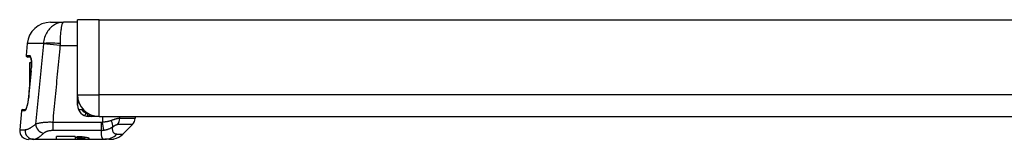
# Model space of a CAD drawing. Header units: inches. Extents: x 2.3 to 50.7, y 3.7 to 26.2.
# Tile 1 of 29: x 2.311 to 8.983, y 3.657 to 4.468. Entities that reach past the tile are written whole.
import ezdxf

# ---------------------------------------------------------------- set-up
doc = ezdxf.new("R2010")
doc.units = ezdxf.units.IN
doc.header["$MEASUREMENT"] = 0
doc.layers.add('Visible Edges(ANSI)', color=7, linetype='Continuous', lineweight=25)
doc.layers.add('Visible Tangent Edges(ANSI)', color=7, linetype='Continuous', lineweight=25)

msp = doc.modelspace()

# ---------------------------------------------------------------- linework, layer by layer
at = {"layer": 'Visible Edges(ANSI)'}
for p, q in [((2.5189, 4.4506), (2.6079, 4.4506)), ((2.7026, 4.4506), (2.6079, 4.4506)), ((2.8486, 4.4684), (2.7026, 4.4684)), ((2.7026, 3.9584), (2.7026, 4.4684)), ((2.8486, 4.4684), (12.6366, 4.4684)), ((2.362, 4.3068), (2.3549, 4.225)), ((2.3844, 4.2143), (2.3647, 4.2143)), ((2.3903, 4.1753), (2.3778, 4.1753)), ((2.3778, 4.1753), (2.3778, 4.1002)), ((2.3858, 4.1002), (2.3778, 4.1002)), ((2.3778, 4.1002), (2.3778, 4.0497)), ((2.3813, 4.0497), (2.3778, 4.0497)), ((2.3778, 4.0497), (2.3778, 4.0487)), ((2.3812, 4.0487), (2.3778, 4.0487)), ((2.3778, 4.0487), (2.3778, 4.0426)), ((2.3806, 4.0426), (2.3778, 4.0426)), ((2.3778, 4.0426), (2.3778, 4.0109)), ((2.7026, 3.8874), (2.7026, 3.9584)), ((2.3222, 3.851), (2.3108, 3.7209)), ((2.332, 3.86), (2.3519, 3.86)), ((2.7079, 3.8597), (2.7411, 3.8597)), ((2.8486, 3.8124), (2.7776, 3.8124)), ((2.8245, 3.8124), (2.8245, 3.8144)), ((2.8486, 3.8124), (12.6366, 3.8124)), ((3.0926, 3.8124), (3.0926, 3.7992)), ((3.009, 3.6913), (3.0753, 3.7575)), ((2.5611, 3.6567), (2.5611, 3.6748)), ((2.687, 3.6748), (2.5611, 3.6748)), ((2.687, 3.6748), (2.687, 3.6567)), ((2.6969, 3.667), (2.6969, 3.673)), ((2.7166, 3.673), (2.6969, 3.673)), ((2.753, 3.6615), (2.753, 3.6706)), ((2.4049, 3.6567), (2.3696, 3.6567)), ((2.4049, 3.6567), (2.8874, 3.6567)), ((2.5611, 3.6567), (2.687, 3.6567)), ((2.6969, 3.667), (2.7166, 3.667)), ((2.6969, 3.6568), (2.6969, 3.658)), ((2.7166, 3.658), (2.6969, 3.658)), ((2.6969, 3.6568), (2.7166, 3.6568)), ((2.9139, 3.6567), (2.8874, 3.6567)), ((2.9159, 3.6567), (2.9139, 3.6567)), ((2.9191, 3.6567), (2.9159, 3.6567)), ((2.9191, 3.6567), (2.9203, 3.6567)), ((2.9203, 3.6567), (2.9203, 3.6567))]:
    msp.add_line(p, q, dxfattribs=at)
at = {"layer": 'Visible Edges(ANSI)', "flags": 128}
for points in [[(2.3878, 4.2021), (2.3866, 4.2077), (2.3853, 4.2121), (2.3842, 4.2149), (2.3836, 4.2159)], [(2.3844, 4.2143), (2.3861, 4.2095), (2.3878, 4.2021)], [(2.3878, 4.2021), (2.3887, 4.196), (2.3895, 4.189), (2.39, 4.1813), (2.3904, 4.173), (2.3904, 4.1643), (2.3902, 4.1552), (2.3898, 4.1459), (2.3891, 4.1365)], [(2.3511, 3.859), (2.3515, 3.8595), (2.3525, 3.8609), (2.3539, 3.8632), (2.3553, 3.8662), (2.3585, 3.8743), (2.3617, 3.8845), (2.3647, 3.8966), (2.3675, 3.9101), (2.3697, 3.9246), (2.3714, 3.9396)], [(2.7166, 3.6568), (2.725, 3.6568), (2.7336, 3.6568), (2.7419, 3.6569), (2.7498, 3.657), (2.757, 3.6572), (2.7634, 3.6575), (2.7689, 3.6578), (2.7737, 3.6583), (2.7776, 3.6589), (2.7804, 3.6596), (2.782, 3.6605), (2.7825, 3.6615), (2.7819, 3.6626), (2.7802, 3.6638), (2.7774, 3.6651), (2.7735, 3.6664), (2.7687, 3.6677), (2.7632, 3.6689), (2.7569, 3.67), (2.7497, 3.671), (2.7419, 3.6718), (2.7335, 3.6725), (2.725, 3.6729), (2.7166, 3.673)], [(2.7166, 3.667), (2.7212, 3.6669), (2.7259, 3.6667), (2.7305, 3.6665), (2.7349, 3.6661), (2.7389, 3.6656), (2.7423, 3.6651), (2.7454, 3.6646), (2.7481, 3.664), (2.7502, 3.6633), (2.7518, 3.6627), (2.7527, 3.662), (2.753, 3.6615), (2.7527, 3.6609), (2.7518, 3.6604), (2.7503, 3.6599), (2.7481, 3.6595), (2.7455, 3.6591), (2.7424, 3.6588), (2.7389, 3.6586), (2.7349, 3.6584), (2.7306, 3.6582), (2.726, 3.6581), (2.7212, 3.6581), (2.7166, 3.658)], [(2.9139, 3.6567), (2.9144, 3.6567), (2.915, 3.6567), (2.9155, 3.6567), (2.9161, 3.6567), (2.9166, 3.6567), (2.9172, 3.6567), (2.9177, 3.6567), (2.9183, 3.6567), (2.9188, 3.6568), (2.9194, 3.6568), (2.9199, 3.6568), (2.9205, 3.6568), (2.9211, 3.6568), (2.9216, 3.6569), (2.9222, 3.6569), (2.9228, 3.6569), (2.9233, 3.657), (2.9239, 3.657), (2.9245, 3.6571), (2.925, 3.6571), (2.9256, 3.6571), (2.9262, 3.6572), (2.9268, 3.6572), (2.9273, 3.6573)], [(2.9273, 3.6573), (2.9268, 3.6572), (2.9263, 3.6572), (2.9259, 3.6571), (2.9254, 3.6571), (2.9249, 3.6571), (2.9244, 3.657), (2.9239, 3.657), (2.9234, 3.6569), (2.9229, 3.6569), (2.9225, 3.6569), (2.922, 3.6568), (2.9215, 3.6568), (2.921, 3.6568), (2.9205, 3.6568), (2.9201, 3.6568), (2.9196, 3.6567), (2.9191, 3.6567), (2.9187, 3.6567), (2.9182, 3.6567), (2.9177, 3.6567), (2.9173, 3.6567), (2.9168, 3.6567), (2.9163, 3.6567), (2.9159, 3.6567)], [(2.9191, 3.6567), (2.9214, 3.6567), (2.9237, 3.6567), (2.9258, 3.6568), (2.9279, 3.6569), (2.9299, 3.657), (2.9319, 3.6571), (2.9337, 3.6572), (2.9355, 3.6574), (2.9371, 3.6575), (2.9387, 3.6577), (2.9402, 3.6578), (2.9416, 3.658), (2.9429, 3.6582), (2.9441, 3.6583), (2.9452, 3.6585), (2.9461, 3.6586), (2.947, 3.6587), (2.9478, 3.6589), (2.9484, 3.659), (2.9489, 3.659), (2.9493, 3.6591), (2.9496, 3.6591), (2.9498, 3.6592), (2.9498, 3.6592)]]:
    msp.add_lwpolyline(points, dxfattribs=at)
at = {"layer": 'Visible Edges(ANSI)'}
for centre, radius, start, end in [((2.5189, 4.2931), 0.1575, 90, 175), ((2.3647, 4.2242), 0.00984, 175, 270), ((3065.1917, -271.9004), 3075.2164, 174.8503948, 174.8537794), ((2.8486, 3.9584), 0.146, 180, 270), ((2.7321, 3.8929), 0.0295, 138.47742, 180), ((2.7776, 3.8874), 0.075, 180, 270), ((2.332, 3.8502), 0.00984, 90, 175), ((2.7973, 3.8321), 0.0197, 183.73345, 270), ((3.0335, 3.7992), 0.0591, 315, 0), ((2.3696, 3.7157), 0.0591, 175, 270), ((2.9255, 3.7748), 0.1181, 281.88103, 315)]:
    msp.add_arc(centre, radius, start, end, dxfattribs=at)
for centre, major_axis, ratio, start_param, end_param in [((1.8126, 4.1723), (-0.2175, -2.413), 0.23832, 1.570817, 1.57741), ((2.8115, 3.8274), (0.00984, 0), 0.999391, 4.349714, 4.522289)]:
    msp.add_ellipse(centre, major_axis=major_axis, ratio=ratio, start_param=start_param, end_param=end_param, dxfattribs=at)
at = {"layer": 'Visible Tangent Edges(ANSI)'}
for p, q in [((2.8486, 3.9584), (2.8486, 4.4684)), ((2.4711, 4.3068), (2.362, 4.3068)), ((2.5859, 4.2931), (2.4709, 4.304)), ((2.5859, 4.2931), (2.7026, 4.2931)), ((2.3549, 4.225), (2.3782, 4.225)), ((2.3877, 4.1206), (2.388, 4.1205)), ((2.3714, 3.9396), (2.3717, 3.9396)), ((2.7026, 3.9584), (2.8486, 3.9584)), ((12.6366, 3.9584), (2.8486, 3.9584)), ((2.8486, 3.8124), (2.8486, 3.9584)), ((2.7026, 3.927), (2.706, 3.927)), ((2.3449, 3.851), (2.3222, 3.851)), ((2.7579, 3.8357), (2.7509, 3.8173)), ((2.7579, 3.844), (2.7579, 3.8357)), ((2.7678, 3.8321), (2.7754, 3.8321)), ((2.8724, 3.8124), (2.8724, 3.7723)), ((2.9887, 3.7992), (2.9887, 3.8124)), ((2.5366, 3.7182), (2.5366, 3.7717)), ((2.8646, 3.7717), (2.5366, 3.7717)), ((2.8646, 3.7182), (2.8646, 3.7717)), ((2.8802, 3.7191), (2.8724, 3.7723)), ((3.0753, 3.7575), (2.9726, 3.7575)), ((2.9887, 3.7992), (3.0926, 3.7992)), ((2.3108, 3.7209), (2.3476, 3.7209)), ((2.5366, 3.7182), (2.8646, 3.7182)), ((2.7166, 3.667), (2.7166, 3.673)), ((2.9685, 3.6913), (3.009, 3.6913)), ((2.7166, 3.6568), (2.7166, 3.658))]:
    msp.add_line(p, q, dxfattribs=at)
at = {"layer": 'Visible Tangent Edges(ANSI)', "flags": 128}
for points in [[(2.6079, 4.4506), (2.6001, 4.4503), (2.5922, 4.4495), (2.5844, 4.4483), (2.5767, 4.4465), (2.569, 4.4442), (2.5615, 4.4414), (2.554, 4.438), (2.5467, 4.4342), (2.5396, 4.4298), (2.5326, 4.4249), (2.5258, 4.4195), (2.5193, 4.4136), (2.513, 4.4071), (2.507, 4.4002), (2.5014, 4.3927), (2.4961, 4.3847), (2.4912, 4.3762), (2.4867, 4.3673), (2.4828, 4.3579), (2.4793, 4.3482), (2.4763, 4.3382), (2.474, 4.3279), (2.4722, 4.3174), (2.4711, 4.3068)], [(2.5861, 4.3068), (2.5863, 4.3174), (2.5866, 4.3279), (2.5869, 4.3382), (2.5874, 4.3482), (2.588, 4.3579), (2.5886, 4.3673), (2.5893, 4.3762), (2.5901, 4.3847), (2.5909, 4.3927), (2.5918, 4.4002), (2.5928, 4.4071), (2.5938, 4.4136), (2.5948, 4.4195), (2.5959, 4.4249), (2.597, 4.4298), (2.5981, 4.4342), (2.5993, 4.438), (2.6005, 4.4414), (2.6017, 4.4442), (2.6029, 4.4465), (2.6042, 4.4483), (2.6054, 4.4495), (2.6067, 4.4503), (2.6079, 4.4506)], [(2.4709, 4.304), (2.4687, 4.2813), (2.4665, 4.2586), (2.4643, 4.2359), (2.4621, 4.2132), (2.46, 4.1905), (2.4578, 4.1678), (2.4556, 4.1451), (2.4534, 4.1224), (2.4513, 4.0997), (2.4491, 4.077), (2.4469, 4.0543), (2.4448, 4.0316), (2.4426, 4.0089), (2.4404, 3.9862), (2.4382, 3.9635), (2.4361, 3.9408), (2.4339, 3.9181), (2.4317, 3.8954), (2.4296, 3.8727), (2.4274, 3.85), (2.4252, 3.8273), (2.4231, 3.8046), (2.4209, 3.7819), (2.4187, 3.7592)], [(2.4711, 4.3068), (2.4711, 4.3067), (2.4711, 4.3066), (2.4711, 4.3064), (2.471, 4.3063), (2.471, 4.3062), (2.471, 4.3061), (2.471, 4.306), (2.471, 4.3059), (2.471, 4.3057), (2.471, 4.3056), (2.471, 4.3055), (2.471, 4.3054), (2.471, 4.3053), (2.471, 4.3052), (2.471, 4.305), (2.4709, 4.3049), (2.4709, 4.3048), (2.4709, 4.3047), (2.4709, 4.3046), (2.4709, 4.3044), (2.4709, 4.3043), (2.4709, 4.3042), (2.4709, 4.3041), (2.4709, 4.304)], [(2.5366, 3.7717), (2.5387, 3.7934), (2.5407, 3.8151), (2.5428, 3.8369), (2.5448, 3.8586), (2.5469, 3.8803), (2.5489, 3.902), (2.551, 3.9238), (2.553, 3.9455), (2.5551, 3.9672), (2.5571, 3.9889), (2.5592, 4.0107), (2.5612, 4.0324), (2.5633, 4.0541), (2.5653, 4.0758), (2.5674, 4.0976), (2.5694, 4.1193), (2.5715, 4.141), (2.5735, 4.1627), (2.5756, 4.1845), (2.5777, 4.2062), (2.5797, 4.2279), (2.5818, 4.2496), (2.5838, 4.2714), (2.5859, 4.2931)], [(2.5859, 4.2931), (2.5859, 4.2936), (2.5859, 4.2942), (2.5859, 4.2948), (2.5859, 4.2954), (2.5859, 4.2959), (2.5859, 4.2965), (2.586, 4.2971), (2.586, 4.2977), (2.586, 4.2982), (2.586, 4.2988), (2.586, 4.2994), (2.586, 4.2999), (2.586, 4.3005), (2.586, 4.3011), (2.586, 4.3017), (2.586, 4.3022), (2.586, 4.3028), (2.5861, 4.3034), (2.5861, 4.3039), (2.5861, 4.3045), (2.5861, 4.3051), (2.5861, 4.3057), (2.5861, 4.3062), (2.5861, 4.3068)], [(2.3879, 4.2047), (2.3876, 4.2063), (2.3873, 4.2079), (2.387, 4.2093), (2.3866, 4.2108), (2.3863, 4.2121), (2.3859, 4.2134), (2.3855, 4.2147), (2.3851, 4.2158), (2.3848, 4.2169), (2.3844, 4.218), (2.384, 4.2189), (2.3835, 4.2198), (2.3831, 4.2206), (2.3827, 4.2214), (2.3823, 4.2221), (2.3818, 4.2227), (2.3814, 4.2232), (2.3809, 4.2237), (2.3805, 4.2241), (2.38, 4.2244), (2.3796, 4.2247), (2.3791, 4.2249), (2.3786, 4.225), (2.3782, 4.225)], [(2.3894, 4.1365), (2.3897, 4.1397), (2.3899, 4.1429), (2.3901, 4.1461), (2.3903, 4.1493), (2.3904, 4.1525), (2.3906, 4.1557), (2.3907, 4.1589), (2.3907, 4.162), (2.3907, 4.1651), (2.3907, 4.1681), (2.3907, 4.1711), (2.3907, 4.1741), (2.3906, 4.177), (2.3905, 4.1799), (2.3903, 4.1827), (2.3902, 4.1854), (2.39, 4.1881), (2.3898, 4.1907), (2.3895, 4.1933), (2.3892, 4.1957), (2.3889, 4.1981), (2.3886, 4.2004), (2.3883, 4.2026), (2.3879, 4.2047)], [(2.3717, 3.9396), (2.3723, 3.9471), (2.373, 3.9547), (2.3737, 3.9622), (2.3744, 3.9698), (2.375, 3.9773), (2.3757, 3.9848), (2.3764, 3.9924), (2.3771, 3.9999), (2.3778, 4.0075), (2.3784, 4.015), (2.3791, 4.0225), (2.3798, 4.0301), (2.3805, 4.0376), (2.3812, 4.0451), (2.3818, 4.0527), (2.3825, 4.0602), (2.3832, 4.0678), (2.3839, 4.0753), (2.3846, 4.0828), (2.3852, 4.0904), (2.3859, 4.0979), (2.3866, 4.1055), (2.3873, 4.113), (2.388, 4.1205)], [(2.388, 4.1205), (2.388, 4.1212), (2.3881, 4.1219), (2.3881, 4.1225), (2.3882, 4.1232), (2.3883, 4.1238), (2.3883, 4.1245), (2.3884, 4.1252), (2.3884, 4.1258), (2.3885, 4.1265), (2.3886, 4.1272), (2.3886, 4.1278), (2.3887, 4.1285), (2.3887, 4.1292), (2.3888, 4.1298), (2.3889, 4.1305), (2.3889, 4.1311), (2.389, 4.1318), (2.389, 4.1325), (2.3891, 4.1331), (2.3891, 4.1338), (2.3892, 4.1345), (2.3893, 4.1351), (2.3893, 4.1358), (2.3894, 4.1365)], [(2.3449, 3.851), (2.346, 3.8512), (2.3471, 3.8518), (2.3483, 3.8527), (2.3495, 3.854), (2.3507, 3.8557), (2.352, 3.8577), (2.3533, 3.8601), (2.3546, 3.8628), (2.3559, 3.8659), (2.3573, 3.8692), (2.3586, 3.8729), (2.3599, 3.8768), (2.3611, 3.881), (2.3624, 3.8855), (2.3636, 3.8902), (2.3648, 3.8951), (2.3659, 3.9002), (2.3669, 3.9055), (2.3679, 3.911), (2.3688, 3.9165), (2.3697, 3.9222), (2.3704, 3.928), (2.3711, 3.9338), (2.3717, 3.9396)], [(2.7026, 3.8929), (2.7026, 3.894), (2.7027, 3.8952), (2.7027, 3.8963), (2.7028, 3.8974), (2.703, 3.8986), (2.7031, 3.8997), (2.7033, 3.9008), (2.7035, 3.9019), (2.7037, 3.903), (2.704, 3.904), (2.7043, 3.9051), (2.7045, 3.9061), (2.7048, 3.9071), (2.7051, 3.9081), (2.7055, 3.9091), (2.7058, 3.9101), (2.7061, 3.911), (2.7065, 3.9119), (2.7068, 3.9128), (2.7072, 3.9137), (2.7075, 3.9146), (2.7079, 3.9154), (2.7082, 3.9163), (2.7086, 3.9171)], [(2.7129, 3.8597), (2.7128, 3.8595), (2.7126, 3.8593), (2.7125, 3.8591), (2.7123, 3.859), (2.7122, 3.8588), (2.712, 3.8586), (2.7119, 3.8584), (2.7117, 3.8583), (2.7116, 3.8581), (2.7114, 3.858), (2.7113, 3.8578), (2.7111, 3.8576), (2.711, 3.8575), (2.7109, 3.8573), (2.7107, 3.8572), (2.7106, 3.857), (2.7104, 3.8568), (2.7103, 3.8567), (2.7102, 3.8565), (2.7101, 3.8564), (2.7099, 3.8563), (2.7098, 3.8561), (2.7097, 3.856), (2.7096, 3.8558)], [(2.7142, 3.8474), (2.7142, 3.8474), (2.7142, 3.8475), (2.7143, 3.8476), (2.7143, 3.8478), (2.7144, 3.848), (2.7145, 3.8483), (2.7147, 3.8486), (2.7148, 3.849), (2.715, 3.8494), (2.7152, 3.8498), (2.7154, 3.8503), (2.7156, 3.8508), (2.7158, 3.8514), (2.7161, 3.852), (2.7163, 3.8527), (2.7166, 3.8533), (2.7169, 3.854), (2.7172, 3.8548), (2.7175, 3.8555), (2.7178, 3.8563), (2.7182, 3.8571), (2.7185, 3.8579), (2.7189, 3.8588), (2.7193, 3.8597)], [(2.7678, 3.8321), (2.7674, 3.8321), (2.767, 3.8321), (2.7666, 3.8321), (2.7662, 3.8322), (2.7658, 3.8322), (2.7654, 3.8323), (2.765, 3.8324), (2.7646, 3.8325), (2.7642, 3.8326), (2.7638, 3.8327), (2.7633, 3.8328), (2.7629, 3.8329), (2.7625, 3.8331), (2.7621, 3.8333), (2.7617, 3.8334), (2.7612, 3.8336), (2.7608, 3.8339), (2.7604, 3.8341), (2.76, 3.8343), (2.7596, 3.8346), (2.7591, 3.8348), (2.7587, 3.8351), (2.7583, 3.8354), (2.7579, 3.8357)], [(2.4187, 3.7592), (2.4151, 3.7562), (2.4115, 3.7533), (2.408, 3.7505), (2.4045, 3.7478), (2.4011, 3.7453), (2.3977, 3.7428), (2.3944, 3.7405), (2.3911, 3.7383), (2.3879, 3.7362), (2.3847, 3.7343), (2.3817, 3.7325), (2.3786, 3.7308), (2.3757, 3.7292), (2.3728, 3.7278), (2.3699, 3.7265), (2.3672, 3.7253), (2.3645, 3.7243), (2.3618, 3.7234), (2.3593, 3.7226), (2.3568, 3.722), (2.3544, 3.7215), (2.352, 3.7212), (2.3498, 3.7209), (2.3476, 3.7209)], [(2.5366, 3.7717), (2.5302, 3.7719), (2.5237, 3.7721), (2.5173, 3.7722), (2.5109, 3.7722), (2.5047, 3.7721), (2.4985, 3.7719), (2.4925, 3.7717), (2.4866, 3.7714), (2.4808, 3.771), (2.4753, 3.7705), (2.4698, 3.77), (2.4646, 3.7694), (2.4595, 3.7688), (2.4546, 3.7681), (2.45, 3.7674), (2.4456, 3.7666), (2.4414, 3.7658), (2.4374, 3.765), (2.4337, 3.7641), (2.4302, 3.7631), (2.4269, 3.7622), (2.4239, 3.7612), (2.4212, 3.7602), (2.4187, 3.7592)], [(2.8724, 3.7723), (2.8721, 3.7722), (2.8718, 3.7722), (2.8714, 3.7721), (2.8711, 3.7721), (2.8708, 3.7721), (2.8705, 3.772), (2.8701, 3.772), (2.8698, 3.7719), (2.8695, 3.7719), (2.8692, 3.7719), (2.8688, 3.7719), (2.8685, 3.7718), (2.8682, 3.7718), (2.8679, 3.7718), (2.8675, 3.7718), (2.8672, 3.7718), (2.8669, 3.7717), (2.8666, 3.7717), (2.8662, 3.7717), (2.8659, 3.7717), (2.8656, 3.7717), (2.8652, 3.7717), (2.8649, 3.7717), (2.8646, 3.7717)], [(2.9305, 3.7839), (2.9284, 3.7831), (2.9263, 3.7824), (2.9242, 3.7817), (2.922, 3.781), (2.9198, 3.7804), (2.9176, 3.7797), (2.9153, 3.7791), (2.913, 3.7785), (2.9106, 3.778), (2.9083, 3.7774), (2.9059, 3.7769), (2.9034, 3.7764), (2.901, 3.7759), (2.8985, 3.7755), (2.8959, 3.7751), (2.8934, 3.7747), (2.8908, 3.7743), (2.8882, 3.7739), (2.8856, 3.7736), (2.883, 3.7733), (2.8804, 3.773), (2.8777, 3.7727), (2.8751, 3.7725), (2.8724, 3.7723)], [(2.8802, 3.7191), (2.883, 3.7194), (2.8858, 3.7198), (2.8885, 3.7203), (2.8913, 3.7208), (2.8941, 3.7214), (2.8968, 3.722), (2.8995, 3.7227), (2.9022, 3.7234), (2.9049, 3.7242), (2.9076, 3.7251), (2.9102, 3.726), (2.9128, 3.7269), (2.9154, 3.7279), (2.9179, 3.7289), (2.9204, 3.73), (2.9229, 3.7312), (2.9254, 3.7324), (2.9278, 3.7336), (2.9302, 3.7349), (2.9325, 3.7363), (2.9348, 3.7377), (2.937, 3.7391), (2.9392, 3.7406), (2.9414, 3.7421)], [(2.9887, 3.7992), (2.9872, 3.7992), (2.9855, 3.7991), (2.9838, 3.799), (2.982, 3.7987), (2.98, 3.7985), (2.978, 3.7981), (2.9758, 3.7977), (2.9736, 3.7973), (2.9713, 3.7968), (2.9689, 3.7962), (2.9665, 3.7956), (2.964, 3.7949), (2.9614, 3.7942), (2.9588, 3.7935), (2.9561, 3.7927), (2.9534, 3.7918), (2.9506, 3.7909), (2.9478, 3.79), (2.945, 3.7891), (2.9421, 3.7881), (2.9392, 3.7871), (2.9363, 3.786), (2.9334, 3.785), (2.9305, 3.7839)], [(2.9685, 3.6913), (2.966, 3.6913), (2.9637, 3.6916), (2.9614, 3.692), (2.9592, 3.6926), (2.9572, 3.6934), (2.9552, 3.6944), (2.9534, 3.6955), (2.9516, 3.6969), (2.95, 3.6983), (2.9485, 3.7), (2.9471, 3.7019), (2.9458, 3.7039), (2.9447, 3.7061), (2.9436, 3.7085), (2.9428, 3.7111), (2.942, 3.7139), (2.9414, 3.7168), (2.9409, 3.7199), (2.9406, 3.7232), (2.9405, 3.7266), (2.9405, 3.7303), (2.9406, 3.734), (2.9409, 3.738), (2.9414, 3.7421)], [(2.9414, 3.7421), (2.943, 3.7432), (2.9445, 3.7443), (2.9461, 3.7453), (2.9476, 3.7463), (2.9491, 3.7473), (2.9507, 3.7483), (2.9521, 3.7492), (2.9536, 3.7501), (2.9551, 3.7509), (2.9565, 3.7517), (2.9579, 3.7524), (2.9593, 3.7532), (2.9606, 3.7538), (2.9619, 3.7544), (2.9632, 3.755), (2.9645, 3.7555), (2.9656, 3.756), (2.9668, 3.7564), (2.9679, 3.7567), (2.969, 3.757), (2.9699, 3.7572), (2.9709, 3.7574), (2.9718, 3.7574), (2.9726, 3.7575)], [(2.4049, 3.6567), (2.407, 3.6567), (2.4092, 3.657), (2.4115, 3.6574), (2.4138, 3.6579), (2.4162, 3.6586), (2.4187, 3.6594), (2.4212, 3.6604), (2.4238, 3.6616), (2.4264, 3.6628), (2.4292, 3.6643), (2.432, 3.6659), (2.4348, 3.6676), (2.4377, 3.6694), (2.4407, 3.6714), (2.4437, 3.6736), (2.4468, 3.6758), (2.4499, 3.6783), (2.4531, 3.6808), (2.4564, 3.6835), (2.4597, 3.6863), (2.4631, 3.6892), (2.4665, 3.6923), (2.4699, 3.6955), (2.4734, 3.6988)], [(2.4734, 3.6988), (2.4748, 3.7001), (2.4763, 3.7013), (2.4779, 3.7025), (2.4797, 3.7037), (2.4816, 3.7049), (2.4836, 3.706), (2.4857, 3.7072), (2.488, 3.7083), (2.4904, 3.7093), (2.4929, 3.7104), (2.4955, 3.7113), (2.4982, 3.7123), (2.501, 3.7132), (2.504, 3.714), (2.5069, 3.7148), (2.51, 3.7155), (2.5132, 3.7161), (2.5164, 3.7166), (2.5197, 3.7171), (2.523, 3.7175), (2.5264, 3.7178), (2.5298, 3.7181), (2.5332, 3.7182), (2.5366, 3.7182)], [(2.8646, 3.7182), (2.864, 3.7132), (2.8635, 3.7085), (2.8632, 3.7039), (2.863, 3.6995), (2.863, 3.6953), (2.8631, 3.6913), (2.8634, 3.6876), (2.8638, 3.684), (2.8643, 3.6807), (2.865, 3.6776), (2.8659, 3.6747), (2.8668, 3.672), (2.8679, 3.6695), (2.8691, 3.6673), (2.8704, 3.6652), (2.8719, 3.6634), (2.8735, 3.6618), (2.8751, 3.6605), (2.8769, 3.6593), (2.8788, 3.6583), (2.8808, 3.6576), (2.8829, 3.6571), (2.8851, 3.6568), (2.8874, 3.6567)], [(2.8646, 3.7182), (2.8652, 3.7182), (2.8659, 3.7182), (2.8665, 3.7182), (2.8672, 3.7182), (2.8678, 3.7182), (2.8685, 3.7182), (2.8692, 3.7183), (2.8698, 3.7183), (2.8705, 3.7183), (2.8711, 3.7183), (2.8718, 3.7184), (2.8724, 3.7184), (2.8731, 3.7184), (2.8737, 3.7185), (2.8744, 3.7185), (2.875, 3.7186), (2.8757, 3.7186), (2.8763, 3.7187), (2.8769, 3.7187), (2.8776, 3.7188), (2.8782, 3.7188), (2.8789, 3.7189), (2.8795, 3.719), (2.8802, 3.7191)]]:
    msp.add_lwpolyline(points, dxfattribs=at)
at = {"layer": 'Visible Tangent Edges(ANSI)'}
msp.add_arc((2.7776, 3.8874), 0.0553, 210.11779, 249.15311, dxfattribs=at)
for centre, major_axis, ratio, start_param, end_param in [((2.5861, 4.2959), (0.1248, -0.0073), 0.087008, 1.57588, 2.748475), ((2.3878, 4.2242), (0, -0.00984), 0.983784, 4.625123, 5.885492), ((2.3975, 4.2038), (-0.00968, -0.00175), 0.765398, 5.937884, 6.283185), ((2.3989, 4.1356), (-0.0098, 0.00087), 0.006389, 6.041648, 6.283185), ((2.3546, 3.8502), (0, 0.00984), 0.984508, 0.313524, 1.48353), ((2.7776, 3.8321), (0, -0.0197), 0.5, 4.712389, 6.283185), ((2.4734, 3.7541), (0.0389, -0.0445), 0.86663, 3.971597, 5.493402), ((2.903, 3.7839), (0.0342, -0.0481), 0.392905, 0.309012, 1.298344), ((2.9337, 3.7992), (0, -0.0591), 0.930105, 0.785398, 1.570796), ((2.4049, 3.7157), (0, -0.0591), 0.975157, 4.625123, 6.283185), ((2.8874, 3.7748), (0, -0.1181), 0.971084, 0, 0.785398)]:
    msp.add_ellipse(centre, major_axis=major_axis, ratio=ratio, start_param=start_param, end_param=end_param, dxfattribs=at)

doc.saveas('drawing.dxf')
